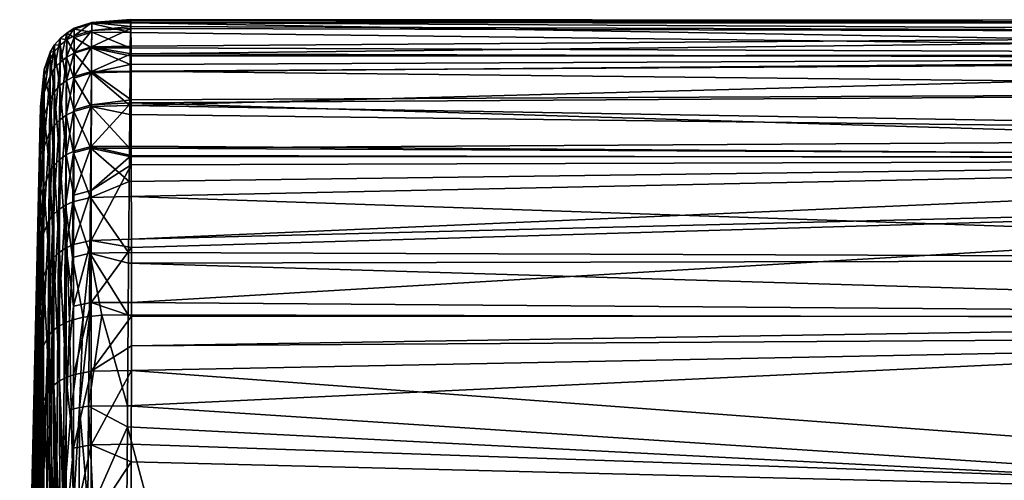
# Model space of a CAD drawing. Extents: x -0.144 to 0.145, y -0.085 to -0.001.
# Tile 48 of 256: x -0.144 to -0.121, y -0.047 to -0.036. Entities that reach past the tile are written whole.
import ezdxf

# ---------------------------------------------------------------- set-up
doc = ezdxf.new("R2010")
doc.units = 0
doc.layers.add('mesh', color=7, linetype='CONTINUOUS')

msp = doc.modelspace()

# ---------------------------------------------------------------- meshes
at = {"layer": 'mesh'}
mesh = msp.add_polyface(dxfattribs=at)
corners = [(-0.142654, -0.036035, -0.003863), (-0.141721, -0.03599, -0.003868), (-0.141721, -0.035946, -0.00364), (-0.143405, -0.036229, 0.000555), (-0.143405, -0.036388, -0.003817), (-0.14325, -0.036263, -0.003833), (-0.143072, -0.036551, -0.006022), (-0.142656, -0.036425, -0.006051), (-0.143074, -0.037136, -0.008154), (-0.143249, -0.036104, 0.000562), (-0.14307, -0.036004, 0.000568), (-0.143071, -0.036206, 0.002593), (-0.143069, -0.03598, -0.001647), (-0.142653, -0.03585, -0.001652), (-0.141726, -0.03578, -0.000276), (-0.142654, -0.035874, 0.000576), (-0.141725, -0.035805, -0.000779), (-0.141724, -0.035848, -0.001651), (-0.14307, -0.036164, -0.003846), (-0.142655, -0.036077, 0.002612), (-0.142657, -0.036451, 0.004612), (-0.143536, -0.036539, -0.003797), (-0.143642, -0.036557, 0.000536), (-0.143642, -0.036713, -0.003774), (-0.143536, -0.036381, 0.000546), (-0.143645, -0.037116, 0.004456), (-0.143784, -0.036968, 0.000513), (-0.141718, -0.036411, -0.006057), (-0.143253, -0.037231, -0.008123), (-0.141738, -0.036638, 0.00542), (-0.141741, -0.036846, 0.006309), (-0.141736, -0.036449, 0.004614), (-0.141733, -0.036085, 0.003063), (-0.141728, -0.035858, 0.000576), (-0.143073, -0.036577, 0.004582), (-0.143252, -0.036674, 0.004559), (-0.143408, -0.036797, 0.004531), (-0.143539, -0.036944, 0.004496), (-0.141717, -0.036595, -0.006992), (-0.142658, -0.037013, -0.008195)]
mesh.append_faces([[corners[k] for k in face] for face in [(0, 1, 2, 2), (3, 4, 5, 5), (6, 7, 0, 0), (6, 8, 7, 7), (9, 10, 11, 11), (9, 12, 10, 10), (13, 14, 15, 15), (13, 16, 14, 14), (17, 16, 13, 13), (5, 9, 3, 3), (5, 12, 9, 9), (18, 12, 5, 5), (18, 13, 12, 12), (15, 12, 13, 13), (15, 10, 12, 12), (19, 10, 15, 15), (19, 11, 10, 10), (20, 11, 19, 19), (21, 22, 23, 23), (24, 22, 21, 21), (24, 25, 22, 22), (26, 23, 22, 22), (7, 1, 0, 0), (7, 27, 1, 1), (13, 2, 17, 17), (13, 0, 2, 2), (18, 0, 13, 13), (18, 6, 0, 0), (5, 6, 18, 18), (5, 28, 6, 6), (4, 28, 5, 5), (20, 29, 30, 30), (20, 31, 29, 29), (19, 31, 20, 20), (19, 32, 31, 31), (15, 32, 19, 19), (15, 33, 32, 32), (14, 33, 15, 15), (34, 11, 20, 20), (35, 11, 34, 34), (35, 9, 11, 11), (36, 9, 35, 35), (36, 3, 9, 9), (4, 24, 21, 21), (3, 24, 4, 4), (3, 37, 24, 24), (36, 37, 3, 3), (38, 27, 7, 7), (7, 39, 38, 38)]])
mesh = msp.add_polyface(dxfattribs=at)
corners = [(-0.105948, -0.048867, 0.020671), (-0.105958, -0.049592, 0.021248), (-0.141814, -0.050073, 0.021595), (-0.130144, -0.050584, -0.023055), (-0.109932, -0.049314, -0.022381), (-0.130168, -0.049314, -0.022381), (-0.130709, -0.052683, -0.02496), (-0.129964, -0.052674, -0.025023), (-0.130017, -0.052222, -0.02444), (-0.132255, -0.049431, -0.022437), (-0.141766, -0.039992, 0.012749), (-0.141763, -0.039634, 0.012271), (-0.097805, -0.039055, 0.011175), (-0.141758, -0.039037, 0.011194), (-0.141757, -0.03884, 0.01084), (-0.141728, -0.035858, 0.000576), (-0.097805, -0.036615, 0.005427), (-0.141733, -0.036085, 0.003063), (-0.141736, -0.036449, 0.004614), (-0.141738, -0.036638, 0.00542), (-0.097805, -0.03588, -0.000775), (-0.141725, -0.035805, -0.000779), (-0.141724, -0.035848, -0.001651), (-0.141726, -0.03578, -0.000276), (-0.097805, -0.039101, -0.012722), (-0.141713, -0.03879, -0.012325), (-0.141713, -0.039017, -0.012767), (-0.141714, -0.037763, -0.010317), (-0.141712, -0.039236, -0.013197), (-0.141711, -0.041006, -0.015703), (-0.097805, -0.042851, -0.017712), (-0.141711, -0.042842, -0.017716), (-0.141711, -0.043549, -0.018464), (-0.130135, -0.050706, -0.023153), (-0.109955, -0.050682, -0.023194), (-0.130031, -0.052097, -0.024278), (-0.109966, -0.051297, -0.023559), (-0.110007, -0.052127, -0.024377), (-0.131715, -0.052199, -0.024329), (-0.141712, -0.04776, -0.021486), (-0.141788, -0.042805, 0.01619), (-0.097805, -0.042895, 0.016094), (-0.141803, -0.044978, 0.018065), (-0.097805, -0.041483, 0.014756), (-0.141776, -0.041321, 0.014523), (-0.141778, -0.04158, 0.01487), (-0.097805, -0.03665, 0.00564), (-0.141749, -0.037824, 0.008837), (-0.141742, -0.037019, 0.006757), (-0.097805, -0.038571, 0.010461), (-0.141751, -0.038041, 0.009399), (-0.097805, -0.03581, 0.000519), (-0.141741, -0.036846, 0.006309), (-0.141721, -0.03599, -0.003868), (-0.141718, -0.036411, -0.006057), (-0.097805, -0.036091, -0.004664), (-0.141721, -0.035946, -0.00364), (-0.097805, -0.03748, -0.009664), (-0.141714, -0.037687, -0.010168), (-0.141716, -0.037009, -0.008196), (-0.097805, -0.036727, -0.006955), (-0.141717, -0.036595, -0.006992), (-0.097805, -0.039911, -0.014249), (-0.141711, -0.041203, -0.015982), (-0.141711, -0.042512, -0.017367), (-0.141712, -0.046306, -0.020645), (-0.097805, -0.047402, -0.021345), (-0.141712, -0.045887, -0.020314), (-0.141711, -0.044136, -0.018929), (-0.097805, -0.04327, -0.018205)]
mesh.append_faces([[corners[k] for k in face] for face in [(0, 1, 2, 2), (3, 4, 5, 5), (6, 7, 8, 8), (9, 3, 5, 5), (10, 11, 12, 12), (12, 13, 14, 14), (11, 13, 12, 12), (15, 16, 17, 17), (16, 18, 17, 17), (16, 19, 18, 18), (20, 21, 22, 22), (23, 21, 20, 20), (24, 25, 26, 26), (24, 27, 25, 25), (24, 28, 29, 29), (26, 28, 24, 24), (30, 31, 32, 32), (33, 34, 3, 3), (35, 36, 33, 33), (8, 37, 35, 35), (8, 7, 37, 37), (35, 6, 8, 8), (35, 38, 6, 6), (33, 38, 35, 35), (39, 5, 4, 4), (40, 41, 42, 42), (43, 44, 10, 10), (43, 45, 44, 44), (41, 40, 45, 45), (46, 47, 48, 48), (46, 49, 47, 47), (49, 50, 47, 47), (49, 14, 50, 50), (23, 51, 15, 15), (46, 52, 19, 19), (48, 52, 46, 46), (53, 54, 55, 55), (55, 56, 53, 53), (55, 22, 56, 56), (57, 58, 27, 27), (57, 59, 58, 58), (60, 61, 59, 59), (54, 61, 55, 55), (62, 63, 64, 64), (62, 29, 63, 63), (65, 39, 66, 66), (66, 67, 65, 65), (66, 68, 67, 67), (69, 32, 68, 68)]])
mesh = msp.add_polyface(dxfattribs=at)
corners = [(-0.141315, -0.047313, 0.01973), (-0.105932, -0.047313, 0.01973), (-0.105948, -0.048867, 0.020671), (-0.141798, -0.050678, 0.022225), (-0.105965, -0.050058, 0.02162), (-0.105973, -0.050625, 0.022071), (-0.141814, -0.050073, 0.021595), (-0.105958, -0.049592, 0.021248), (-0.106013, -0.05218, 0.024366), (-0.141765, -0.051618, 0.023357), (-0.106, -0.051844, 0.023634), (-0.106025, -0.052516, 0.025096), (-0.141706, -0.052473, 0.024865), (-0.130144, -0.050584, -0.023055), (-0.109955, -0.050682, -0.023194), (-0.109932, -0.049314, -0.022381), (-0.110038, -0.052694, -0.025026), (-0.129946, -0.05283, -0.025225), (-0.110047, -0.052823, -0.025228), (-0.110027, -0.052537, -0.02478), (-0.129964, -0.052674, -0.025023), (-0.109418, -0.05316, -0.025728), (-0.108021, -0.051598, -0.023756), (-0.107731, -0.050958, -0.023256), (-0.109966, -0.051297, -0.023559), (-0.109957, -0.050807, -0.023268), (-0.107438, -0.050272, -0.022841), (-0.10881, -0.053262, -0.02574), (-0.108565, -0.052753, -0.024996), (-0.141803, -0.044978, 0.018065), (-0.097805, -0.042895, 0.016094), (-0.141711, -0.042512, -0.017367), (-0.141711, -0.042842, -0.017716), (-0.097805, -0.042851, -0.017712), (-0.141779, -0.051408, 0.022986), (-0.105992, -0.051498, 0.023191), (-0.141775, -0.05147, 0.023095), (-0.106034, -0.052753, 0.025611), (-0.141696, -0.05254, 0.025082), (-0.14163, -0.053008, 0.026595), (-0.106058, -0.053063, 0.026945), (-0.130135, -0.050706, -0.023153), (-0.130031, -0.052097, -0.024278), (-0.110007, -0.052127, -0.024377), (-0.129891, -0.053237, -0.026012), (-0.110078, -0.053241, -0.02601), (-0.110069, -0.053143, -0.025727), (-0.129929, -0.052978, -0.025416), (-0.1083, -0.052195, -0.024336), (-0.097805, -0.041483, 0.014756), (-0.141766, -0.039992, 0.012749), (-0.097805, -0.039055, 0.011175), (-0.141778, -0.04158, 0.01487), (-0.141757, -0.03884, 0.01084), (-0.097805, -0.038571, 0.010461), (-0.141728, -0.035858, 0.000576), (-0.097805, -0.03581, 0.000519), (-0.097805, -0.036615, 0.005427), (-0.141726, -0.03578, -0.000276), (-0.097805, -0.03588, -0.000775), (-0.097805, -0.03665, 0.00564), (-0.141738, -0.036638, 0.00542), (-0.141724, -0.035848, -0.001651), (-0.097805, -0.036091, -0.004664), (-0.097805, -0.03748, -0.009664), (-0.141714, -0.037763, -0.010317), (-0.097805, -0.039101, -0.012722), (-0.097805, -0.036727, -0.006955), (-0.141716, -0.037009, -0.008196), (-0.141717, -0.036595, -0.006992), (-0.097805, -0.039911, -0.014249), (-0.141711, -0.041006, -0.015703), (-0.097805, -0.047793, -0.021526), (-0.141712, -0.04776, -0.021486), (-0.097805, -0.047402, -0.021345), (-0.097805, -0.04327, -0.018205), (-0.141711, -0.044136, -0.018929), (-0.141711, -0.043549, -0.018464)]
mesh.append_faces([[corners[k] for k in face] for face in [(0, 1, 2, 2), (3, 4, 5, 5), (6, 7, 4, 4), (8, 9, 10, 10), (11, 12, 8, 8), (13, 14, 15, 15), (16, 17, 18, 18), (19, 20, 16, 16), (21, 16, 18, 18), (22, 23, 24, 24), (23, 25, 24, 24), (23, 14, 25, 25), (26, 15, 14, 14), (27, 16, 21, 21), (28, 16, 27, 27), (28, 19, 16, 16), (29, 30, 1, 1), (31, 32, 33, 33), (34, 5, 35, 35), (10, 36, 35, 35), (37, 38, 11, 11), (39, 37, 40, 40), (41, 25, 14, 14), (41, 24, 25, 25), (42, 43, 24, 24), (44, 45, 46, 46), (18, 47, 46, 46), (22, 43, 48, 48), (24, 43, 22, 22), (46, 21, 18, 18), (21, 46, 45, 45), (43, 19, 28, 28), (48, 43, 28, 28), (49, 50, 51, 51), (30, 52, 49, 49), (51, 53, 54, 54), (55, 56, 57, 57), (58, 59, 56, 56), (60, 61, 57, 57), (59, 62, 63, 63), (64, 65, 66, 66), (67, 68, 64, 64), (63, 69, 67, 67), (31, 33, 70, 70), (66, 71, 70, 70), (72, 73, 15, 15), (74, 73, 72, 72), (75, 76, 74, 74), (33, 77, 75, 75)]])
mesh = msp.add_polyface(dxfattribs=at)
corners = [(-0.142658, -0.037013, -0.008195), (-0.141714, -0.037687, -0.010168), (-0.141716, -0.037009, -0.008196), (-0.142661, -0.037807, -0.010297), (-0.143077, -0.037925, -0.010245), (-0.143253, -0.037231, -0.008123), (-0.143074, -0.037136, -0.008154), (-0.143072, -0.036551, -0.006022), (-0.143785, -0.037122, -0.003721), (-0.143878, -0.038789, -0.007103), (-0.143788, -0.038054, -0.007854), (-0.143874, -0.038053, -0.003601), (-0.143874, -0.038065, -0.003804), (-0.143784, -0.036968, 0.000513), (-0.143874, -0.037859, -0.000442), (-0.143875, -0.037942, 0.000456), (-0.143788, -0.037516, 0.004363), (-0.143877, -0.03817, 0.002921), (-0.143252, -0.036674, 0.004559), (-0.143418, -0.038169, 0.008677), (-0.143408, -0.036797, 0.004531), (-0.143262, -0.038055, 0.008727), (-0.142661, -0.037049, 0.006745), (-0.141749, -0.037824, 0.008837), (-0.142668, -0.037846, 0.008822), (-0.141742, -0.037019, 0.006757), (-0.143077, -0.037172, 0.006703), (-0.143083, -0.037963, 0.008768), (-0.143073, -0.036577, 0.004582), (-0.143879, -0.038477, 0.00414), (-0.14354, -0.037495, -0.008037), (-0.143642, -0.036713, -0.003774), (-0.143646, -0.037662, -0.007982), (-0.143536, -0.036539, -0.003797), (-0.143539, -0.036944, 0.004496), (-0.143645, -0.037116, 0.004456), (-0.143536, -0.036381, 0.000546), (-0.143655, -0.038469, 0.008544), (-0.143549, -0.038308, 0.008615), (-0.143642, -0.036557, 0.000536), (-0.141714, -0.037763, -0.010317), (-0.142656, -0.036425, -0.006051), (-0.14326, -0.039, -0.012205), (-0.143409, -0.037351, -0.008084), (-0.143405, -0.036388, -0.003817), (-0.141741, -0.036846, 0.006309), (-0.142657, -0.036451, 0.004612), (-0.141751, -0.038041, 0.009399), (-0.141717, -0.036595, -0.006992)]
mesh.append_faces([[corners[k] for k in face] for face in [(0, 1, 2, 2), (0, 3, 1, 1), (4, 3, 0, 0), (5, 6, 7, 7), (8, 9, 10, 10), (8, 11, 12, 12), (13, 11, 8, 8), (13, 14, 11, 11), (13, 15, 14, 14), (16, 15, 13, 13), (16, 17, 15, 15), (18, 19, 20, 20), (18, 21, 19, 19), (22, 23, 24, 24), (22, 25, 23, 23), (26, 24, 27, 27), (26, 22, 24, 24), (28, 22, 26, 26), (29, 17, 16, 16), (21, 26, 27, 27), (18, 26, 21, 21), (18, 28, 26, 26), (30, 31, 32, 32), (33, 31, 30, 30), (34, 35, 36, 36), (34, 37, 35, 35), (38, 37, 34, 34), (16, 39, 35, 35), (13, 39, 16, 16), (8, 31, 13, 13), (8, 32, 31, 31), (10, 32, 8, 8), (3, 40, 1, 1), (6, 0, 41, 41), (6, 4, 0, 0), (5, 4, 6, 6), (5, 42, 4, 4), (43, 42, 5, 5), (44, 43, 5, 5), (22, 45, 25, 25), (22, 46, 45, 45), (28, 46, 22, 22), (23, 47, 24, 24), (43, 33, 30, 30), (44, 33, 43, 43), (20, 38, 34, 34), (19, 38, 20, 20), (0, 2, 48, 48)]])
mesh = msp.add_polyface(dxfattribs=at)
corners = [(-0.142665, -0.038799, -0.012316), (-0.141713, -0.03879, -0.012325), (-0.141714, -0.037763, -0.010317), (-0.143083, -0.037963, 0.008768), (-0.142668, -0.037846, 0.008822), (-0.142677, -0.038842, 0.010834), (-0.143077, -0.037925, -0.010245), (-0.14308, -0.038912, -0.012253), (-0.142661, -0.037807, -0.010297), (-0.14326, -0.039, -0.012205), (-0.143788, -0.038054, -0.007854), (-0.143883, -0.040006, -0.010253), (-0.143795, -0.039758, -0.011787), (-0.143878, -0.038964, -0.007555), (-0.143878, -0.038789, -0.007103), (-0.143785, -0.037122, -0.003721), (-0.143874, -0.038065, -0.003804), (-0.143883, -0.03885, 0.00562), (-0.143798, -0.038844, 0.008379), (-0.143884, -0.038992, 0.006186), (-0.143788, -0.037516, 0.004363), (-0.143879, -0.038477, 0.00414), (-0.142687, -0.040012, 0.01273), (-0.141763, -0.039634, 0.012271), (-0.143091, -0.038954, 0.010769), (-0.143262, -0.038055, 0.008727), (-0.143546, -0.039243, -0.012071), (-0.143646, -0.037662, -0.007982), (-0.143652, -0.039397, -0.011985), (-0.14354, -0.037495, -0.008037), (-0.143549, -0.038308, 0.008615), (-0.143674, -0.040571, 0.012341), (-0.143655, -0.038469, 0.008544), (-0.143568, -0.040427, 0.01244), (-0.143818, -0.040909, 0.012109), (-0.143645, -0.037116, 0.004456), (-0.143892, -0.039752, 0.007982), (-0.143897, -0.040309, 0.009299), (-0.141713, -0.039017, -0.012767), (-0.142667, -0.039848, -0.014044), (-0.141712, -0.039236, -0.013197), (-0.143083, -0.039956, -0.013972), (-0.143416, -0.03911, -0.012144), (-0.143265, -0.041215, -0.015534), (-0.143409, -0.037351, -0.008084), (-0.141758, -0.039037, 0.011194), (-0.141757, -0.03884, 0.01084), (-0.141751, -0.038041, 0.009399), (-0.143102, -0.040118, 0.012655), (-0.143281, -0.040199, 0.012598), (-0.143437, -0.040302, 0.012526), (-0.143418, -0.038169, 0.008677)]
mesh.append_faces([[corners[k] for k in face] for face in [(0, 1, 2, 2), (3, 4, 5, 5), (6, 7, 8, 8), (9, 7, 6, 6), (10, 11, 12, 12), (10, 13, 11, 11), (10, 14, 13, 13), (15, 16, 14, 14), (17, 18, 19, 19), (17, 20, 18, 18), (21, 20, 17, 17), (22, 5, 23, 23), (24, 5, 22, 22), (24, 3, 5, 5), (25, 3, 24, 24), (26, 27, 28, 28), (29, 27, 26, 26), (30, 31, 32, 32), (33, 31, 30, 30), (18, 32, 34, 34), (18, 35, 32, 32), (20, 35, 18, 18), (10, 28, 27, 27), (12, 28, 10, 10), (18, 36, 19, 19), (18, 37, 36, 36), (34, 37, 18, 18), (38, 39, 40, 40), (0, 38, 1, 1), (0, 39, 38, 38), (41, 39, 0, 0), (8, 0, 2, 2), (7, 0, 8, 8), (7, 41, 0, 0), (9, 41, 7, 7), (42, 43, 9, 9), (44, 42, 9, 9), (5, 45, 23, 23), (5, 46, 45, 45), (4, 46, 5, 5), (4, 47, 46, 46), (48, 24, 22, 22), (49, 25, 24, 24), (50, 25, 49, 49), (50, 51, 25, 25), (42, 29, 26, 26), (44, 29, 42, 42), (51, 33, 30, 30), (50, 33, 51, 51)]])
mesh = msp.add_polyface(dxfattribs=at)
corners = [(-0.143421, -0.044383, -0.018648), (-0.143416, -0.047941, -0.02118), (-0.14326, -0.047878, -0.021289), (-0.1438, -0.044866, -0.018088), (-0.143884, -0.048793, -0.019717), (-0.143795, -0.048313, -0.02054), (-0.143265, -0.0443, -0.018743), (-0.143421, -0.041313, -0.015455), (-0.143889, -0.046298, -0.018068), (-0.143889, -0.045506, -0.017347), (-0.1438, -0.041892, -0.014994), (-0.14389, -0.043813, -0.015803), (-0.143889, -0.042667, -0.014378), (-0.143547, -0.048018, -0.021049), (-0.143658, -0.044597, -0.0184), (-0.143652, -0.048106, -0.020896), (-0.143552, -0.044482, -0.018533), (-0.143657, -0.04157, -0.015251), (-0.143552, -0.041432, -0.015361), (-0.144368, -0.059739, 0.00562), (-0.143911, -0.041706, 0.011565), (-0.143915, -0.042071, 0.012157), (-0.143892, -0.039752, 0.007982), (-0.143897, -0.040309, 0.009299), (-0.143884, -0.038992, 0.006186), (-0.143879, -0.038477, 0.00414), (-0.143883, -0.03885, 0.00562), (-0.143877, -0.03817, 0.002921), (-0.143874, -0.037859, -0.000442), (-0.143875, -0.037942, 0.000456), (-0.143874, -0.038053, -0.003601), (-0.143878, -0.038789, -0.007103), (-0.143874, -0.038065, -0.003804), (-0.143878, -0.038964, -0.007555), (-0.143885, -0.040619, -0.011312), (-0.143883, -0.040006, -0.010253), (-0.143888, -0.041689, -0.013161), (-0.143458, -0.043093, 0.015886), (-0.143337, -0.047457, 0.019479), (-0.143489, -0.047523, 0.019367), (-0.143302, -0.043007, 0.015974), (-0.143836, -0.047828, 0.018862), (-0.143694, -0.043322, 0.015655), (-0.14373, -0.047697, 0.019079), (-0.143865, -0.047903, 0.01874), (-0.143833, -0.043611, 0.015365), (-0.143953, -0.046223, 0.016457), (-0.143936, -0.044261, 0.014714), (-0.143925, -0.048056, 0.018487), (-0.143593, -0.043196, 0.015782), (-0.143617, -0.047601, 0.019238), (-0.143818, -0.040909, 0.012109), (-0.143674, -0.040571, 0.012341), (-0.143568, -0.040427, 0.01244)]
mesh.append_faces([[corners[k] for k in face] for face in [(0, 1, 2, 2), (3, 4, 5, 5), (6, 7, 0, 0), (3, 8, 4, 4), (3, 9, 8, 8), (10, 9, 3, 3), (10, 11, 9, 9), (10, 12, 11, 11), (13, 14, 15, 15), (16, 14, 13, 13), (16, 17, 14, 14), (18, 17, 16, 16), (10, 14, 17, 17), (3, 14, 10, 10), (3, 15, 14, 14), (5, 15, 3, 3), (2, 6, 0, 0), (1, 16, 13, 13), (0, 16, 1, 1), (0, 18, 16, 16), (7, 18, 0, 0), (19, 20, 21, 21), (19, 22, 23, 23), (19, 24, 22, 22), (19, 25, 26, 26), (19, 27, 25, 25), (19, 28, 29, 29), (19, 30, 28, 28), (19, 31, 32, 32), (19, 33, 31, 31), (19, 34, 35, 35), (19, 36, 34, 34), (19, 11, 12, 12), (37, 38, 39, 39), (40, 38, 37, 37), (41, 42, 43, 43), (44, 42, 41, 41), (44, 45, 42, 42), (46, 45, 44, 44), (46, 47, 45, 45), (46, 44, 48, 48), (49, 43, 42, 42), (49, 50, 43, 43), (49, 39, 50, 50), (37, 39, 49, 49), (51, 45, 47, 47), (52, 42, 45, 45), (53, 49, 42, 42)]])
mesh = msp.add_polyface(dxfattribs=at)
corners = [(-0.143416, -0.047941, -0.02118), (-0.143409, -0.051923, -0.023019), (-0.143253, -0.051881, -0.023137), (-0.143795, -0.048313, -0.02054), (-0.143878, -0.052172, -0.021339), (-0.143788, -0.052171, -0.022321), (-0.143884, -0.049114, -0.01993), (-0.143884, -0.048793, -0.019717), (-0.14354, -0.051974, -0.022875), (-0.143652, -0.048106, -0.020896), (-0.143646, -0.052033, -0.022709), (-0.143547, -0.048018, -0.021049), (-0.14326, -0.047878, -0.021289), (-0.143863, -0.051594, 0.021391), (-0.14388, -0.050234, 0.020198), (-0.143739, -0.049987, 0.02053), (-0.143966, -0.050739, 0.019518), (-0.143972, -0.049441, 0.018587), (-0.143963, -0.051578, 0.02012), (-0.143722, -0.051292, 0.021676), (-0.143633, -0.049881, 0.020673), (-0.143503, -0.049789, 0.020796), (-0.143617, -0.047601, 0.019238), (-0.143617, -0.051162, 0.021798), (-0.143691, -0.05231, 0.022955), (-0.143487, -0.05105, 0.021903), (-0.143348, -0.049713, 0.020898), (-0.143586, -0.05216, 0.023053), (-0.143331, -0.050956, 0.02199), (-0.143456, -0.05203, 0.023135), (-0.144368, -0.059739, 0.00562), (-0.143915, -0.042071, 0.012157), (-0.143936, -0.044261, 0.014714), (-0.143897, -0.040309, 0.009299), (-0.143911, -0.041706, 0.011565), (-0.143883, -0.03885, 0.00562), (-0.143884, -0.038992, 0.006186), (-0.143875, -0.037942, 0.000456), (-0.143877, -0.03817, 0.002921), (-0.143874, -0.038065, -0.003804), (-0.143874, -0.038053, -0.003601), (-0.143883, -0.040006, -0.010253), (-0.143878, -0.038964, -0.007555), (-0.143889, -0.042667, -0.014378), (-0.143888, -0.041689, -0.013161), (-0.143889, -0.045506, -0.017347), (-0.14389, -0.043813, -0.015803), (-0.143889, -0.046298, -0.018068), (-0.143953, -0.046223, 0.016457), (-0.143925, -0.048056, 0.018487), (-0.143967, -0.04838, 0.017953), (-0.14373, -0.047697, 0.019079), (-0.143865, -0.047903, 0.01874), (-0.143836, -0.047828, 0.018862), (-0.143489, -0.047523, 0.019367), (-0.143337, -0.047457, 0.019479)]
mesh.append_faces([[corners[k] for k in face] for face in [(0, 1, 2, 2), (3, 4, 5, 5), (3, 6, 4, 4), (3, 7, 6, 6), (8, 9, 10, 10), (11, 9, 8, 8), (3, 10, 9, 9), (5, 10, 3, 3), (2, 12, 0, 0), (1, 11, 8, 8), (0, 11, 1, 1), (13, 14, 15, 15), (14, 16, 17, 17), (13, 16, 14, 14), (13, 18, 16, 16), (19, 15, 20, 20), (19, 13, 15, 15), (21, 20, 22, 22), (23, 20, 21, 21), (23, 19, 20, 20), (24, 19, 23, 23), (25, 21, 26, 26), (25, 23, 21, 21), (27, 23, 25, 25), (25, 28, 29, 29), (26, 28, 25, 25), (30, 31, 32, 32), (33, 34, 30, 30), (35, 36, 30, 30), (37, 38, 30, 30), (39, 40, 30, 30), (41, 42, 30, 30), (43, 44, 30, 30), (30, 45, 46, 46), (30, 7, 47, 47), (48, 49, 50, 50), (20, 51, 22, 22), (49, 52, 50, 50), (51, 14, 53, 53), (51, 15, 14, 14), (52, 17, 50, 50), (52, 14, 17, 17), (52, 53, 14, 14), (20, 15, 51, 51), (21, 22, 54, 54), (26, 54, 55, 55), (26, 21, 54, 54), (30, 48, 50, 50)]])
mesh = msp.add_polyface(dxfattribs=at)
corners = [(-0.142687, -0.040012, 0.01273), (-0.141766, -0.039992, 0.012749), (-0.141776, -0.041321, 0.014523), (-0.143265, -0.0443, -0.018743), (-0.143265, -0.041215, -0.015534), (-0.143421, -0.041313, -0.015455), (-0.141711, -0.041203, -0.015982), (-0.141711, -0.041006, -0.015703), (-0.142669, -0.041035, -0.015677), (-0.14267, -0.042511, -0.017368), (-0.143087, -0.042605, -0.017278), (-0.143086, -0.041136, -0.015596), (-0.142667, -0.039848, -0.014044), (-0.1438, -0.041892, -0.014994), (-0.143888, -0.041689, -0.013161), (-0.143889, -0.042667, -0.014378), (-0.143795, -0.039758, -0.011787), (-0.143885, -0.040619, -0.011312), (-0.143883, -0.040006, -0.010253), (-0.141763, -0.039634, 0.012271), (-0.143552, -0.041432, -0.015361), (-0.143652, -0.039397, -0.011985), (-0.143657, -0.04157, -0.015251), (-0.143546, -0.039243, -0.012071), (-0.143818, -0.040909, 0.012109), (-0.143655, -0.038469, 0.008544), (-0.143674, -0.040571, 0.012341), (-0.1427, -0.041343, 0.014495), (-0.142856, -0.042866, 0.016119), (-0.143114, -0.041441, 0.014411), (-0.142414, -0.042815, 0.016173), (-0.142711, -0.042849, 0.016137), (-0.143102, -0.040118, 0.012655), (-0.143281, -0.040199, 0.012598), (-0.143911, -0.041706, 0.011565), (-0.143897, -0.040309, 0.009299), (-0.143915, -0.042071, 0.012157), (-0.143936, -0.044261, 0.014714), (-0.141711, -0.042512, -0.017367), (-0.141712, -0.039236, -0.013197), (-0.143083, -0.039956, -0.013972), (-0.14326, -0.039, -0.012205), (-0.143416, -0.03911, -0.012144), (-0.141778, -0.04158, 0.01487), (-0.143091, -0.038954, 0.010769), (-0.143833, -0.043611, 0.015365), (-0.143458, -0.043093, 0.015886), (-0.143302, -0.043007, 0.015974), (-0.143437, -0.040302, 0.012526), (-0.141788, -0.042805, 0.01619), (-0.143181, -0.042951, 0.016031), (-0.143568, -0.040427, 0.01244), (-0.143694, -0.043322, 0.015655), (-0.143593, -0.043196, 0.015782)]
mesh.append_faces([[corners[k] for k in face] for face in [(0, 1, 2, 2), (3, 4, 5, 5), (6, 7, 8, 8), (9, 6, 8, 8), (8, 10, 9, 9), (8, 11, 10, 10), (12, 11, 8, 8), (13, 14, 15, 15), (16, 14, 13, 13), (16, 17, 14, 14), (16, 18, 17, 17), (0, 19, 1, 1), (20, 21, 22, 22), (23, 21, 20, 20), (24, 25, 26, 26), (16, 22, 21, 21), (13, 22, 16, 16), (27, 28, 29, 29), (30, 31, 27, 27), (32, 29, 33, 33), (32, 27, 29, 29), (24, 34, 35, 35), (36, 34, 24, 24), (24, 37, 36, 36), (9, 38, 6, 6), (39, 8, 7, 7), (39, 12, 8, 8), (40, 11, 12, 12), (4, 11, 40, 40), (4, 10, 11, 11), (41, 4, 40, 40), (42, 5, 4, 4), (27, 2, 43, 43), (27, 0, 2, 2), (32, 0, 27, 27), (33, 44, 32, 32), (5, 23, 20, 20), (42, 23, 5, 5), (24, 26, 45, 45), (46, 33, 47, 47), (46, 48, 33, 33), (49, 27, 43, 43), (49, 30, 27, 27), (33, 50, 47, 47), (33, 29, 50, 50), (51, 52, 26, 26), (48, 53, 51, 51), (46, 53, 48, 48)]])
mesh = msp.add_polyface(dxfattribs=at)
corners = [(-0.141807, -0.045474, 0.018493), (-0.142729, -0.044985, 0.018044), (-0.141803, -0.044978, 0.018065), (-0.142621, -0.04733, 0.019694), (-0.141819, -0.047313, 0.01973), (-0.142856, -0.042866, 0.016119), (-0.142944, -0.045017, 0.018002), (-0.143144, -0.045063, 0.017941), (-0.142711, -0.042849, 0.016137), (-0.142414, -0.042815, 0.016173), (-0.143077, -0.049788, -0.022395), (-0.143081, -0.047827, -0.021376), (-0.14326, -0.047878, -0.021289), (-0.142664, -0.047761, -0.021487), (-0.14267, -0.042511, -0.017368), (-0.143086, -0.044235, -0.018819), (-0.14267, -0.04415, -0.018917), (-0.143087, -0.042605, -0.017278), (-0.1427, -0.041343, 0.014495), (-0.141712, -0.046306, -0.020645), (-0.141712, -0.045887, -0.020314), (-0.142668, -0.045903, -0.020291), (-0.143084, -0.045979, -0.020186), (-0.143265, -0.0443, -0.018743), (-0.141711, -0.042842, -0.017716), (-0.141711, -0.042512, -0.017367), (-0.141711, -0.043549, -0.018464), (-0.141711, -0.044136, -0.018929), (-0.143265, -0.041215, -0.015534), (-0.142752, -0.049572, 0.021083), (-0.141818, -0.049511, 0.021163), (-0.141315, -0.047313, 0.01973), (-0.143084, -0.047389, 0.019592), (-0.142956, -0.047373, 0.01962), (-0.142746, -0.047346, 0.019666), (-0.143337, -0.047457, 0.019479), (-0.143181, -0.042951, 0.016031), (-0.143302, -0.043007, 0.015974), (-0.141788, -0.042805, 0.01619), (-0.141713, -0.049275, -0.022362), (-0.141712, -0.04776, -0.021486), (-0.143114, -0.041441, 0.014411), (-0.143168, -0.049652, 0.020979)]
mesh.append_faces([[corners[k] for k in face] for face in [(0, 1, 2, 2), (0, 3, 1, 1), (4, 3, 0, 0), (5, 6, 7, 7), (8, 6, 5, 5), (8, 1, 6, 6), (9, 1, 8, 8), (9, 2, 1, 1), (10, 11, 12, 12), (10, 13, 11, 11), (14, 15, 16, 16), (14, 17, 15, 15), (18, 8, 5, 5), (19, 20, 21, 21), (12, 22, 23, 23), (11, 22, 12, 12), (11, 21, 22, 22), (13, 21, 11, 11), (13, 19, 21, 21), (14, 24, 25, 25), (16, 24, 14, 14), (16, 26, 24, 24), (27, 26, 16, 16), (23, 17, 28, 28), (23, 15, 17, 17), (22, 15, 23, 23), (22, 16, 15, 15), (21, 16, 22, 22), (21, 27, 16, 16), (20, 27, 21, 21), (29, 3, 4, 4), (30, 4, 31, 31), (0, 31, 4, 4), (7, 6, 32, 32), (6, 33, 32, 32), (6, 34, 33, 33), (1, 34, 6, 6), (3, 34, 1, 1), (7, 32, 35, 35), (36, 35, 37, 37), (36, 7, 35, 35), (5, 7, 36, 36), (38, 2, 9, 9), (13, 39, 40, 40), (41, 5, 36, 36), (40, 19, 13, 13), (32, 42, 35, 35), (29, 33, 34, 34), (42, 32, 33, 33)]])
mesh = msp.add_polyface(dxfattribs=at)
corners = [(-0.14325, -0.055743, -0.024144), (-0.143253, -0.051881, -0.023137), (-0.143409, -0.051923, -0.023019), (-0.143072, -0.053773, -0.023821), (-0.143074, -0.051848, -0.023232), (-0.143788, -0.052171, -0.022321), (-0.143878, -0.052172, -0.021339), (-0.143878, -0.052485, -0.021428), (-0.143642, -0.05582, -0.023697), (-0.143646, -0.052033, -0.022709), (-0.143862, -0.054355, 0.023928), (-0.143914, -0.053394, 0.022239), (-0.143831, -0.052659, 0.022727), (-0.143923, -0.053228, 0.021947), (-0.143948, -0.052201, 0.02081), (-0.143863, -0.051594, 0.021391), (-0.143963, -0.051578, 0.02012), (-0.143722, -0.051292, 0.021676), (-0.143252, -0.052719, 0.024683), (-0.143181, -0.053349, 0.026566), (-0.143337, -0.053476, 0.02654), (-0.143691, -0.05231, 0.022955), (-0.14378, -0.053535, 0.024343), (-0.143138, -0.051383, 0.022635), (-0.14312, -0.051834, 0.023256), (-0.1433, -0.051921, 0.023203), (-0.142703, -0.051718, 0.023321), (-0.143586, -0.05216, 0.023053), (-0.143617, -0.051162, 0.021798), (-0.143642, -0.053149, 0.024508), (-0.143706, -0.054217, 0.026368), (-0.143407, -0.052839, 0.024636), (-0.143466, -0.053629, 0.026507), (-0.143098, -0.052258, 0.023966), (-0.142679, -0.052136, 0.024019), (-0.143537, -0.052983, 0.024577), (-0.14357, -0.053806, 0.026466), (-0.143456, -0.05203, 0.023135), (-0.143487, -0.05105, 0.021903), (-0.143331, -0.050956, 0.02199), (-0.143, -0.053247, 0.026585), (-0.142933, -0.053557, 0.028217), (-0.143038, -0.05297, 0.02563), (-0.143072, -0.052623, 0.024719), (-0.144368, -0.059739, 0.00562), (-0.143966, -0.050739, 0.019518), (-0.143972, -0.049441, 0.018587), (-0.143936, -0.044261, 0.014714), (-0.143953, -0.046223, 0.016457), (-0.143889, -0.046298, -0.018068), (-0.143889, -0.045506, -0.017347), (-0.143884, -0.049114, -0.01993), (-0.143884, -0.048793, -0.019717), (-0.143052, -0.053832, 0.02993), (-0.143251, -0.054013, 0.029928)]
mesh.append_faces([[corners[k] for k in face] for face in [(0, 1, 2, 2), (3, 4, 1, 1), (5, 6, 7, 7), (5, 8, 9, 9), (10, 11, 12, 12), (13, 14, 15, 15), (14, 16, 15, 15), (12, 15, 17, 17), (12, 13, 15, 15), (11, 13, 12, 12), (18, 19, 20, 20), (21, 12, 17, 17), (22, 12, 21, 21), (22, 10, 12, 12), (23, 24, 25, 25), (23, 26, 24, 24), (27, 21, 28, 28), (29, 21, 27, 27), (29, 22, 21, 21), (30, 22, 29, 29), (31, 20, 32, 32), (31, 18, 20, 20), (25, 18, 31, 31), (25, 33, 18, 18), (24, 33, 25, 25), (24, 34, 33, 33), (29, 35, 36, 36), (27, 35, 29, 29), (27, 37, 35, 35), (38, 37, 27, 27), (35, 32, 36, 36), (35, 31, 32, 32), (37, 31, 35, 35), (37, 25, 31, 31), (39, 25, 37, 37), (19, 40, 41, 41), (19, 42, 40, 40), (18, 42, 19, 19), (18, 43, 42, 42), (33, 43, 18, 18), (44, 45, 16, 16), (44, 46, 45, 45), (47, 48, 44, 44), (49, 50, 44, 44), (44, 51, 52, 52), (53, 54, 20, 20), (19, 53, 20, 20), (41, 53, 19, 19), (32, 20, 54, 54)]])
mesh = msp.add_polyface(dxfattribs=at)
corners = [(-0.105948, -0.048867, 0.020671), (-0.141814, -0.050073, 0.021595), (-0.141315, -0.047313, 0.01973), (-0.141798, -0.050678, 0.022225), (-0.105973, -0.050625, 0.022071), (-0.141779, -0.051408, 0.022986), (-0.105965, -0.050058, 0.02162), (-0.106, -0.051844, 0.023634), (-0.141765, -0.051618, 0.023357), (-0.141775, -0.05147, 0.023095), (-0.106013, -0.05218, 0.024366), (-0.14171, -0.052416, 0.024764), (-0.141706, -0.052473, 0.024865), (-0.106025, -0.052516, 0.025096), (-0.141696, -0.05254, 0.025082), (-0.133568, -0.051879, -0.023606), (-0.133812, -0.052333, -0.023762), (-0.133572, -0.052549, -0.023957), (-0.133027, -0.049629, -0.022531), (-0.13365, -0.050884, -0.023093), (-0.132902, -0.049597, -0.022515), (-0.133644, -0.049953, -0.022679), (-0.134026, -0.050287, -0.022824), (-0.134164, -0.050408, -0.022877), (-0.132255, -0.049431, -0.022437), (-0.132325, -0.050961, -0.023252), (-0.130144, -0.050584, -0.023055), (-0.133233, -0.051484, -0.02346), (-0.134298, -0.051857, -0.023458), (-0.134725, -0.051372, -0.023255), (-0.133119, -0.052365, -0.024048), (-0.133338, -0.052753, -0.024177), (-0.133112, -0.052947, -0.024419), (-0.132693, -0.052808, -0.024578), (-0.132424, -0.052537, -0.024477), (-0.132041, -0.053027, -0.025104), (-0.131715, -0.052199, -0.024329), (-0.131426, -0.052756, -0.024989), (-0.130709, -0.052683, -0.02496), (-0.130554, -0.053157, -0.025719), (-0.13282, -0.052032, -0.023925), (-0.132016, -0.051602, -0.02375), (-0.132894, -0.053132, -0.024682), (-0.133597, -0.053625, -0.024415), (-0.133847, -0.053486, -0.024224), (-0.134629, -0.052992, -0.023823), (-0.134104, -0.053335, -0.02406), (-0.141807, -0.045474, 0.018493), (-0.105932, -0.047313, 0.01973), (-0.141803, -0.044978, 0.018065), (-0.105992, -0.051498, 0.023191), (-0.106034, -0.052753, 0.025611), (-0.14163, -0.053008, 0.026595), (-0.130135, -0.050706, -0.023153), (-0.141712, -0.04776, -0.021486), (-0.130168, -0.049314, -0.022381)]
mesh.append_faces([[corners[k] for k in face] for face in [(0, 1, 2, 2), (3, 4, 5, 5), (1, 6, 3, 3), (7, 8, 9, 9), (10, 11, 8, 8), (10, 12, 11, 11), (13, 14, 12, 12), (15, 16, 17, 17), (18, 19, 20, 20), (18, 21, 19, 19), (19, 22, 23, 23), (21, 22, 19, 19), (24, 25, 26, 26), (20, 25, 24, 24), (20, 27, 25, 25), (19, 27, 20, 20), (19, 28, 27, 27), (29, 28, 19, 19), (30, 31, 32, 32), (30, 17, 31, 31), (33, 30, 32, 32), (33, 34, 30, 30), (35, 34, 33, 33), (35, 36, 34, 34), (37, 36, 35, 35), (37, 38, 36, 36), (39, 38, 37, 37), (30, 15, 17, 17), (30, 40, 15, 15), (34, 40, 30, 30), (34, 41, 40, 40), (36, 41, 34, 34), (25, 40, 41, 41), (27, 40, 25, 25), (27, 15, 40, 40), (28, 15, 27, 27), (28, 16, 15, 15), (32, 42, 33, 33), (17, 43, 31, 31), (16, 44, 17, 17), (45, 46, 16, 16), (47, 48, 2, 2), (49, 48, 47, 47), (5, 50, 9, 9), (51, 52, 14, 14), (53, 26, 25, 25), (53, 41, 36, 36), (25, 41, 53, 53), (54, 24, 55, 55)]])

doc.saveas('drawing.dxf')
